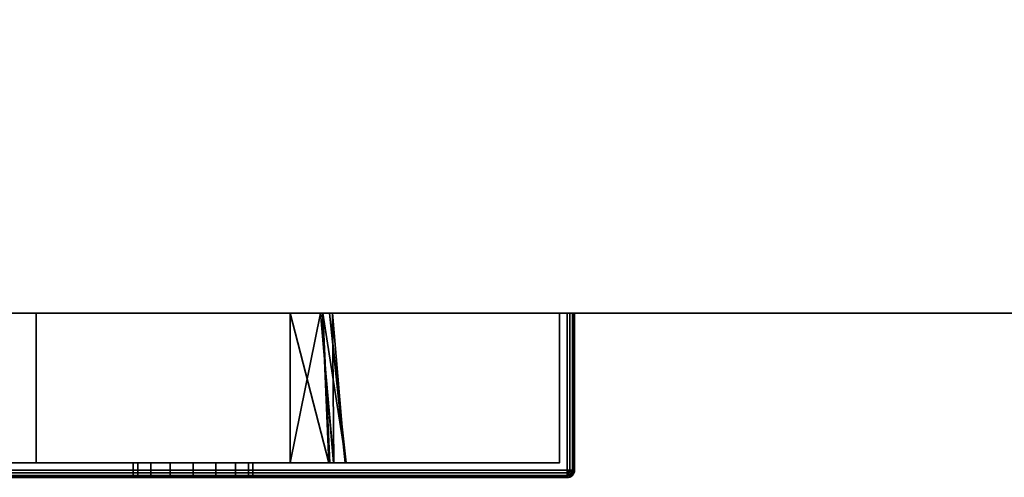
# Model space of a CAD drawing. Header units: millimetres. Extents: x -309 to 8059, y -96 to 57.
# Tile 88 of 99: x 6984 to 7050, y -50 to -20. Entities that reach past the tile are written whole.
import ezdxf

# ---------------------------------------------------------------- set-up
doc = ezdxf.new("R2010")
doc.units = ezdxf.units.MM
doc.layers.add('151', color=7, linetype='Continuous', true_color=0xffffff)

# ---------------------------------------------------------------- blocks, each defined once
blk = doc.blocks.new('UG_SURFACE_020')
at = {"layer": '151', "color": 252, "linetype": 'Continuous', "lineweight": 35}
for points in [[(8059, -39.3, 2017), (8059, 0, 2017), (6941, 0, 2017), (6941, -39.3, 2017)], [(6941, -39.3), (6941, 0), (8059, 0), (8059, -39.3)], [(8059, -39.3), (8059, -39.3, 2017), (6941, -39.3, 2017), (6941, -39.3)]]:
    blk.add_3dface(points, dxfattribs=at)
blk = doc.blocks.new('UG_SURFACE_029')
at = {"layer": '151', "color": 251, "linetype": 'Continuous', "lineweight": 35}
for points in [[(6970.538, -39.3, 999.809), (6970.538, -49.8, 999.809), (6970.5, -49.8, 1000), (6970.5, -39.3, 1000)], [(6970.5, -49.8, 1050), (6970.5, -39.3, 1050), (6970.5, -39.3, 1000), (6970.5, -49.8, 1000)], [(6970.5, -39.3, 1050), (6970.5, -49.8, 1050), (6970.538, -49.8, 1050.191), (6970.538, -39.3, 1050.191)], [(6971.5, -39.3, 1049.5), (6971.5, -39.3, 1000.5), (6970.5, -39.3, 1000), (6970.5, -39.3, 1050)], [(6971.5, -39.3, 1000.5), (6970.646, -39.3, 999.646), (6970.538, -39.3, 999.809), (6970.5, -39.3, 1000)], [(6970.5, -39.3, 1050), (6970.538, -39.3, 1050.191), (6970.646, -39.3, 1050.354), (6971.5, -39.3, 1049.5)], [(6970.646, -39.3, 999.646), (6970.646, -49.8, 999.646), (6970.538, -49.8, 999.809), (6970.538, -39.3, 999.809)], [(6970.538, -39.3, 1050.191), (6970.538, -49.8, 1050.191), (6970.646, -49.8, 1050.354), (6970.646, -39.3, 1050.354)], [(6970.809, -39.3, 999.538), (6970.809, -49.8, 999.538), (6970.646, -49.8, 999.646), (6970.646, -39.3, 999.646)], [(6970.646, -39.3, 1050.354), (6970.646, -49.8, 1050.354), (6970.809, -49.8, 1050.462), (6970.809, -39.3, 1050.462)], [(6971, -39.3, 999.5), (6970.809, -39.3, 999.538), (6970.646, -39.3, 999.646), (6971.5, -39.3, 1000.5)], [(6971.5, -39.3, 1049.5), (6970.646, -39.3, 1050.354), (6970.809, -39.3, 1050.462), (6971, -39.3, 1050.5)], [(6971, -39.3, 999.5), (6971, -49.8, 999.5), (6970.809, -49.8, 999.538), (6970.809, -39.3, 999.538)], [(6970.809, -39.3, 1050.462), (6970.809, -49.8, 1050.462), (6971, -49.8, 1050.5), (6971, -39.3, 1050.5)], [(7021, -39.3, 999.5), (7021, -49.8, 999.5), (6971, -49.8, 999.5), (6971, -39.3, 999.5)], [(7021, -49.8, 1050.5), (7021, -39.3, 1050.5), (6971, -39.3, 1050.5), (6971, -49.8, 1050.5)], [(6971.5, -39.3, 1000.5), (7020.5, -39.3, 1000.5), (7021, -39.3, 999.5), (6971, -39.3, 999.5)], [(7020.5, -39.3, 1049.5), (6971.5, -39.3, 1049.5), (6971, -39.3, 1050.5), (7021, -39.3, 1050.5)], [(6971.5, -39.3, 1049.5), (6971.5, -49.3, 1049.5), (6971.5, -49.3, 1000.5), (6971.5, -39.3, 1000.5)], [(7020.5, -39.3, 1049.5), (7020.5, -49.3, 1049.5), (6971.5, -49.3, 1049.5), (6971.5, -39.3, 1049.5)], [(6971.5, -39.3, 1000.5), (6971.5, -49.3, 1000.5), (7020.5, -49.3, 1000.5), (7020.5, -39.3, 1000.5)], [(7020.5, -39.3, 1000.5), (7020.5, -39.3, 1049.5), (7021.5, -39.3, 1050), (7021.5, -39.3, 1000)], [(7020.5, -39.3, 1049.5), (7021.354, -39.3, 1050.354), (7021.462, -39.3, 1050.191), (7021.5, -39.3, 1050)], [(7020.5, -39.3, 1000.5), (7021.354, -39.3, 999.646), (7021.191, -39.3, 999.538), (7021, -39.3, 999.5)], [(7021, -39.3, 1050.5), (7021.191, -39.3, 1050.462), (7021.354, -39.3, 1050.354), (7020.5, -39.3, 1049.5)], [(7021.5, -39.3, 1000), (7021.462, -39.3, 999.809), (7021.354, -39.3, 999.646), (7020.5, -39.3, 1000.5)], [(7020.5, -39.3, 1000.5), (7020.5, -49.3, 1000.5), (7020.5, -49.3, 1049.5), (7020.5, -39.3, 1049.5)], [(7021.191, -39.3, 999.538), (7021.191, -49.8, 999.538), (7021, -49.8, 999.5), (7021, -39.3, 999.5)], [(7021, -39.3, 1050.5), (7021, -49.8, 1050.5), (7021.191, -49.8, 1050.462), (7021.191, -39.3, 1050.462)], [(7021.354, -39.3, 999.646), (7021.354, -49.8, 999.646), (7021.191, -49.8, 999.538), (7021.191, -39.3, 999.538)], [(7021.191, -39.3, 1050.462), (7021.191, -49.8, 1050.462), (7021.354, -49.8, 1050.354), (7021.354, -39.3, 1050.354)], [(7021.462, -39.3, 999.809), (7021.462, -49.8, 999.809), (7021.354, -49.8, 999.646), (7021.354, -39.3, 999.646)], [(7021.354, -39.3, 1050.354), (7021.354, -49.8, 1050.354), (7021.462, -49.8, 1050.191), (7021.462, -39.3, 1050.191)], [(7021.5, -39.3, 1000), (7021.5, -49.8, 1000), (7021.462, -49.8, 999.809), (7021.462, -39.3, 999.809)], [(7021.462, -39.3, 1050.191), (7021.462, -49.8, 1050.191), (7021.5, -49.8, 1050), (7021.5, -39.3, 1050)], [(7021.5, -39.3, 1050), (7021.5, -49.8, 1050), (7021.5, -49.8, 1000), (7021.5, -39.3, 1000)], [(6971.5, -49.3, 1000.5), (6994.469, -49.3, 1014.305), (6996, -49.3, 1014)], [(6971.5, -49.3, 1000.5), (6971.5, -49.3, 1049.5), (6992, -49.3, 1032), (6992, -49.3, 1018)], [(6996, -49.3, 1014), (6997.531, -49.3, 1014.305), (7020.5, -49.3, 1000.5), (6971.5, -49.3, 1000.5)], [(6971.5, -49.3, 1049.5), (6992.304, -49.3, 1033.531), (6992, -49.3, 1032)], [(6971.5, -49.3, 1000.5), (6993.172, -49.3, 1015.172), (6994.469, -49.3, 1014.305)], [(6992, -49.3, 1018), (6992.304, -49.3, 1016.469), (6971.5, -49.3, 1000.5)], [(6971.5, -49.3, 1049.5), (6993.172, -49.3, 1034.828), (6992.304, -49.3, 1033.531)], [(6992.304, -49.3, 1016.469), (6993.172, -49.3, 1015.172), (6971.5, -49.3, 1000.5)], [(6971.5, -49.3, 1049.5), (7020.5, -49.3, 1049.5), (6996, -49.3, 1036), (6994.469, -49.3, 1035.696)], [(6994.469, -49.3, 1035.696), (6993.172, -49.3, 1034.828), (6971.5, -49.3, 1049.5)], [(6992, -49.3, 1018), (6992, -50.3, 1018), (6992.304, -50.3, 1016.469), (6992.304, -49.3, 1016.469)], [(6992.304, -49.3, 1033.531), (6992.304, -50.3, 1033.531), (6992, -50.3, 1032), (6992, -49.3, 1032)], [(6992, -49.3, 1032), (6992, -50.3, 1032), (6992, -50.3, 1018), (6992, -49.3, 1018)], [(6992.304, -49.3, 1016.469), (6992.304, -50.3, 1016.469), (6993.172, -50.3, 1015.172), (6993.172, -49.3, 1015.172)], [(6993.172, -49.3, 1034.828), (6993.172, -50.3, 1034.828), (6992.304, -50.3, 1033.531), (6992.304, -49.3, 1033.531)], [(6993.172, -49.3, 1015.172), (6993.172, -50.3, 1015.172), (6994.469, -50.3, 1014.305), (6994.469, -49.3, 1014.305)], [(6994.469, -49.3, 1035.696), (6994.469, -50.3, 1035.696), (6993.172, -50.3, 1034.828), (6993.172, -49.3, 1034.828)], [(6994.469, -49.3, 1014.305), (6994.469, -50.3, 1014.305), (6996, -50.3, 1014), (6996, -49.3, 1014)], [(6996, -49.3, 1036), (6996, -50.3, 1036), (6994.469, -50.3, 1035.696), (6994.469, -49.3, 1035.696)], [(6997.531, -49.3, 1035.696), (6996, -49.3, 1036), (7020.5, -49.3, 1049.5)], [(6996, -49.3, 1014), (6996, -50.3, 1014), (6997.531, -50.3, 1014.305), (6997.531, -49.3, 1014.305)], [(6997.531, -49.3, 1035.696), (6997.531, -50.3, 1035.696), (6996, -50.3, 1036), (6996, -49.3, 1036)], [(7020.5, -49.3, 1049.5), (6998.828, -49.3, 1034.828), (6997.531, -49.3, 1035.696)], [(6997.531, -49.3, 1014.305), (6998.828, -49.3, 1015.172), (7020.5, -49.3, 1000.5)], [(6997.531, -49.3, 1014.305), (6997.531, -50.3, 1014.305), (6998.828, -50.3, 1015.172), (6998.828, -49.3, 1015.172)], [(6998.828, -49.3, 1034.828), (6998.828, -50.3, 1034.828), (6997.531, -50.3, 1035.696), (6997.531, -49.3, 1035.696)], [(7020.5, -49.3, 1000.5), (6998.828, -49.3, 1015.172), (6999.695, -49.3, 1016.469)], [(6999.695, -49.3, 1033.531), (6998.828, -49.3, 1034.828), (7020.5, -49.3, 1049.5)], [(6998.828, -49.3, 1015.172), (6998.828, -50.3, 1015.172), (6999.695, -50.3, 1016.469), (6999.695, -49.3, 1016.469)], [(6999.695, -49.3, 1033.531), (6999.695, -50.3, 1033.531), (6998.828, -50.3, 1034.828), (6998.828, -49.3, 1034.828)], [(7020.5, -49.3, 1000.5), (6999.695, -49.3, 1016.469), (7000, -49.3, 1018)], [(7000, -49.3, 1032), (6999.695, -49.3, 1033.531), (7020.5, -49.3, 1049.5)], [(6999.695, -49.3, 1016.469), (6999.695, -50.3, 1016.469), (7000, -50.3, 1018), (7000, -49.3, 1018)], [(7000, -49.3, 1032), (7000, -50.3, 1032), (6999.695, -50.3, 1033.531), (6999.695, -49.3, 1033.531)], [(7020.5, -49.3, 1049.5), (7020.5, -49.3, 1000.5), (7000, -49.3, 1018), (7000, -49.3, 1032)], [(7000, -49.3, 1018), (7000, -50.3, 1018), (7000, -50.3, 1032), (7000, -49.3, 1032)], [(6970.538, -49.991, 1000), (6970.5, -49.8, 1000), (6970.538, -49.8, 999.809), (6970.573, -49.977, 999.809)], [(6970.538, -49.991, 1000), (6970.538, -49.991, 1050), (6970.5, -49.8, 1050), (6970.5, -49.8, 1000)], [(6970.573, -49.977, 1050.191), (6970.538, -49.8, 1050.191), (6970.5, -49.8, 1050), (6970.538, -49.991, 1050)], [(6970.573, -49.977, 999.809), (6970.538, -49.8, 999.809), (6970.646, -49.8, 999.646), (6970.674, -49.935, 999.646)], [(6970.674, -49.935, 1050.354), (6970.646, -49.8, 1050.354), (6970.538, -49.8, 1050.191), (6970.573, -49.977, 1050.191)], [(6970.646, -50.154, 1000), (6970.538, -49.991, 1000), (6970.573, -49.977, 999.809), (6970.674, -50.127, 999.809)], [(6970.674, -50.127, 1050.191), (6970.573, -49.977, 1050.191), (6970.538, -49.991, 1050), (6970.646, -50.154, 1050)], [(6970.646, -50.154, 1000), (6970.646, -50.154, 1050), (6970.538, -49.991, 1050), (6970.538, -49.991, 1000)], [(6970.674, -50.127, 999.809), (6970.573, -49.977, 999.809), (6970.674, -49.935, 999.646), (6970.75, -50.05, 999.646)], [(6970.75, -50.05, 1050.354), (6970.674, -49.935, 1050.354), (6970.573, -49.977, 1050.191), (6970.674, -50.127, 1050.191)], [(6970.674, -49.935, 999.646), (6970.646, -49.8, 999.646), (6970.809, -49.8, 999.538), (6970.823, -49.873, 999.538)], [(6970.823, -49.873, 1050.462), (6970.809, -49.8, 1050.462), (6970.646, -49.8, 1050.354), (6970.674, -49.935, 1050.354)], [(6970.75, -50.05, 999.646), (6970.674, -49.935, 999.646), (6970.823, -49.873, 999.538), (6970.865, -49.935, 999.538)], [(6970.865, -49.935, 1050.462), (6970.823, -49.873, 1050.462), (6970.674, -49.935, 1050.354), (6970.75, -50.05, 1050.354)], [(6970.865, -50.127, 999.646), (6970.75, -50.05, 999.646), (6970.865, -49.935, 999.538), (6970.927, -49.977, 999.538)], [(6970.927, -49.977, 1050.462), (6970.865, -49.935, 1050.462), (6970.75, -50.05, 1050.354), (6970.865, -50.127, 1050.354)], [(6970.823, -49.873, 999.538), (6970.809, -49.8, 999.538), (6971, -49.8, 999.5)], [(6971, -49.8, 1050.5), (6970.809, -49.8, 1050.462), (6970.823, -49.873, 1050.462)], [(6970.865, -49.935, 999.538), (6970.823, -49.873, 999.538), (6971, -49.8, 999.5)], [(6971, -49.8, 1050.5), (6970.823, -49.873, 1050.462), (6970.865, -49.935, 1050.462)], [(6970.927, -49.977, 999.538), (6970.865, -49.935, 999.538), (6971, -49.8, 999.5)], [(6971, -49.8, 1050.5), (6970.865, -49.935, 1050.462), (6970.927, -49.977, 1050.462)], [(6971, -50.154, 999.646), (6970.865, -50.127, 999.646), (6970.927, -49.977, 999.538), (6971, -49.991, 999.538)], [(6971, -49.991, 1050.462), (6970.927, -49.977, 1050.462), (6970.865, -50.127, 1050.354), (6971, -50.154, 1050.354)], [(6971, -49.991, 999.538), (6970.927, -49.977, 999.538), (6971, -49.8, 999.5)], [(6971, -49.8, 1050.5), (6970.927, -49.977, 1050.462), (6971, -49.991, 1050.462)], [(7021, -49.991, 999.538), (6971, -49.991, 999.538), (6971, -49.8, 999.5), (7021, -49.8, 999.5)], [(6971, -49.991, 1050.462), (7021, -49.991, 1050.462), (7021, -49.8, 1050.5), (6971, -49.8, 1050.5)], [(7021, -50.154, 999.646), (6971, -50.154, 999.646), (6971, -49.991, 999.538), (7021, -49.991, 999.538)], [(6971, -50.154, 1050.354), (7021, -50.154, 1050.354), (7021, -49.991, 1050.462), (6971, -49.991, 1050.462)], [(7021.191, -49.8, 999.538), (7021.177, -49.873, 999.538), (7021, -49.8, 999.5)], [(7021.177, -49.873, 999.538), (7021.135, -49.935, 999.538), (7021, -49.8, 999.5)], [(7021.135, -49.935, 999.538), (7021.073, -49.977, 999.538), (7021, -49.8, 999.5)], [(7021.073, -49.977, 999.538), (7021, -49.991, 999.538), (7021, -49.8, 999.5)], [(7021, -49.8, 1050.5), (7021.177, -49.873, 1050.462), (7021.191, -49.8, 1050.462)], [(7021, -49.8, 1050.5), (7021.135, -49.935, 1050.462), (7021.177, -49.873, 1050.462)], [(7021, -49.8, 1050.5), (7021.073, -49.977, 1050.462), (7021.135, -49.935, 1050.462)], [(7021, -49.8, 1050.5), (7021, -49.991, 1050.462), (7021.073, -49.977, 1050.462)], [(7021.135, -50.127, 999.646), (7021, -50.154, 999.646), (7021, -49.991, 999.538), (7021.073, -49.977, 999.538)], [(7021.073, -49.977, 1050.462), (7021, -49.991, 1050.462), (7021, -50.154, 1050.354), (7021.135, -50.127, 1050.354)], [(7021.25, -50.05, 999.646), (7021.135, -50.127, 999.646), (7021.073, -49.977, 999.538), (7021.135, -49.935, 999.538)], [(7021.135, -49.935, 1050.462), (7021.073, -49.977, 1050.462), (7021.135, -50.127, 1050.354), (7021.25, -50.05, 1050.354)], [(7021.327, -49.935, 999.646), (7021.25, -50.05, 999.646), (7021.135, -49.935, 999.538), (7021.177, -49.873, 999.538)], [(7021.177, -49.873, 1050.462), (7021.135, -49.935, 1050.462), (7021.25, -50.05, 1050.354), (7021.327, -49.935, 1050.354)], [(7021.354, -49.8, 999.646), (7021.327, -49.935, 999.646), (7021.177, -49.873, 999.538), (7021.191, -49.8, 999.538)], [(7021.191, -49.8, 1050.462), (7021.177, -49.873, 1050.462), (7021.327, -49.935, 1050.354), (7021.354, -49.8, 1050.354)], [(7021.427, -49.977, 999.809), (7021.327, -50.127, 999.809), (7021.25, -50.05, 999.646), (7021.327, -49.935, 999.646)], [(7021.327, -49.935, 1050.354), (7021.25, -50.05, 1050.354), (7021.327, -50.127, 1050.191), (7021.427, -49.977, 1050.191)], [(7021.462, -49.8, 999.809), (7021.427, -49.977, 999.809), (7021.327, -49.935, 999.646), (7021.354, -49.8, 999.646)], [(7021.354, -49.8, 1050.354), (7021.327, -49.935, 1050.354), (7021.427, -49.977, 1050.191), (7021.462, -49.8, 1050.191)], [(7021.462, -49.991, 1000), (7021.354, -50.154, 1000), (7021.327, -50.127, 999.809), (7021.427, -49.977, 999.809)], [(7021.427, -49.977, 1050.191), (7021.327, -50.127, 1050.191), (7021.354, -50.154, 1050), (7021.462, -49.991, 1050)], [(7021.354, -50.154, 1050), (7021.354, -50.154, 1000), (7021.462, -49.991, 1000), (7021.462, -49.991, 1050)], [(7021.5, -49.8, 1000), (7021.462, -49.991, 1000), (7021.427, -49.977, 999.809), (7021.462, -49.8, 999.809)], [(7021.462, -49.8, 1050.191), (7021.427, -49.977, 1050.191), (7021.462, -49.991, 1050), (7021.5, -49.8, 1050)], [(7021.462, -49.991, 1050), (7021.462, -49.991, 1000), (7021.5, -49.8, 1000), (7021.5, -49.8, 1050)], [(6970.809, -50.262, 1000), (6970.646, -50.154, 1000), (6970.674, -50.127, 999.809), (6970.823, -50.227, 999.809)], [(6970.823, -50.227, 1050.191), (6970.674, -50.127, 1050.191), (6970.646, -50.154, 1050), (6970.809, -50.262, 1050)], [(6970.809, -50.262, 1000), (6970.809, -50.262, 1050), (6970.646, -50.154, 1050), (6970.646, -50.154, 1000)], [(6970.823, -50.227, 999.809), (6970.674, -50.127, 999.809), (6970.75, -50.05, 999.646), (6970.865, -50.127, 999.646)], [(6970.865, -50.127, 1050.354), (6970.75, -50.05, 1050.354), (6970.674, -50.127, 1050.191), (6970.823, -50.227, 1050.191)], [(6971, -50.3, 1000), (6970.809, -50.262, 1000), (6970.823, -50.227, 999.809), (6971, -50.262, 999.809)], [(6971, -50.262, 1050.191), (6970.823, -50.227, 1050.191), (6970.809, -50.262, 1050), (6971, -50.3, 1050)], [(6971, -50.3, 1000), (6971, -50.3, 1050), (6970.809, -50.262, 1050), (6970.809, -50.262, 1000)], [(6971, -50.262, 999.809), (6970.823, -50.227, 999.809), (6970.865, -50.127, 999.646), (6971, -50.154, 999.646)], [(6971, -50.154, 1050.354), (6970.865, -50.127, 1050.354), (6970.823, -50.227, 1050.191), (6971, -50.262, 1050.191)], [(7021, -50.262, 999.809), (6971, -50.262, 999.809), (6971, -50.154, 999.646), (7021, -50.154, 999.646)], [(6971, -50.262, 1050.191), (7021, -50.262, 1050.191), (7021, -50.154, 1050.354), (6971, -50.154, 1050.354)], [(7021, -50.3, 1000), (6971, -50.3, 1000), (6971, -50.262, 999.809), (7021, -50.262, 999.809)], [(6971, -50.3, 1050), (7021, -50.3, 1050), (7021, -50.262, 1050.191), (6971, -50.262, 1050.191)], [(6971, -50.3, 1050), (6994.469, -50.3, 1035.696), (6996, -50.3, 1036)], [(6971, -50.3, 1050), (6971, -50.3, 1000), (6992, -50.3, 1018), (6992, -50.3, 1032)], [(6996, -50.3, 1036), (6997.531, -50.3, 1035.696), (7021, -50.3, 1050), (6971, -50.3, 1050)], [(6971, -50.3, 1000), (6992.304, -50.3, 1016.469), (6992, -50.3, 1018)], [(6971, -50.3, 1050), (6993.172, -50.3, 1034.828), (6994.469, -50.3, 1035.696)], [(6992, -50.3, 1032), (6992.304, -50.3, 1033.531), (6971, -50.3, 1050)], [(6971, -50.3, 1000), (6993.172, -50.3, 1015.172), (6992.304, -50.3, 1016.469)], [(6992.304, -50.3, 1033.531), (6993.172, -50.3, 1034.828), (6971, -50.3, 1050)], [(6971, -50.3, 1000), (7021, -50.3, 1000), (6996, -50.3, 1014), (6994.469, -50.3, 1014.305)], [(6994.469, -50.3, 1014.305), (6993.172, -50.3, 1015.172), (6971, -50.3, 1000)], [(6997.531, -50.3, 1014.305), (6996, -50.3, 1014), (7021, -50.3, 1000)], [(7021, -50.3, 1000), (6998.828, -50.3, 1015.172), (6997.531, -50.3, 1014.305)], [(6997.531, -50.3, 1035.696), (6998.828, -50.3, 1034.828), (7021, -50.3, 1050)], [(7021, -50.3, 1050), (6998.828, -50.3, 1034.828), (6999.695, -50.3, 1033.531)], [(6999.695, -50.3, 1016.469), (6998.828, -50.3, 1015.172), (7021, -50.3, 1000)], [(7021, -50.3, 1050), (6999.695, -50.3, 1033.531), (7000, -50.3, 1032)], [(7000, -50.3, 1018), (6999.695, -50.3, 1016.469), (7021, -50.3, 1000)], [(7000, -50.3, 1032), (7000, -50.3, 1018), (7021, -50.3, 1000), (7021, -50.3, 1050)], [(7021.177, -50.227, 999.809), (7021, -50.262, 999.809), (7021, -50.154, 999.646), (7021.135, -50.127, 999.646)], [(7021.135, -50.127, 1050.354), (7021, -50.154, 1050.354), (7021, -50.262, 1050.191), (7021.177, -50.227, 1050.191)], [(7021.191, -50.262, 1000), (7021, -50.3, 1000), (7021, -50.262, 999.809), (7021.177, -50.227, 999.809)], [(7021.177, -50.227, 1050.191), (7021, -50.262, 1050.191), (7021, -50.3, 1050), (7021.191, -50.262, 1050)], [(7021, -50.3, 1050), (7021, -50.3, 1000), (7021.191, -50.262, 1000), (7021.191, -50.262, 1050)], [(7021.327, -50.127, 999.809), (7021.177, -50.227, 999.809), (7021.135, -50.127, 999.646), (7021.25, -50.05, 999.646)], [(7021.25, -50.05, 1050.354), (7021.135, -50.127, 1050.354), (7021.177, -50.227, 1050.191), (7021.327, -50.127, 1050.191)], [(7021.354, -50.154, 1000), (7021.191, -50.262, 1000), (7021.177, -50.227, 999.809), (7021.327, -50.127, 999.809)], [(7021.327, -50.127, 1050.191), (7021.177, -50.227, 1050.191), (7021.191, -50.262, 1050), (7021.354, -50.154, 1050)], [(7021.191, -50.262, 1050), (7021.191, -50.262, 1000), (7021.354, -50.154, 1000), (7021.354, -50.154, 1050)]]:
    blk.add_3dface(points, dxfattribs=at)
blk = doc.blocks.new('UG_SURFACE_030')
at = {"layer": '151', "color": 251, "linetype": 'Continuous', "lineweight": 35}
for points in [[(6971, -39.3, 1129.5), (6971, -49.8, 1129.5), (7021, -49.8, 1129.5), (7021, -39.3, 1129.5)], [(7021, -39.3, 1078.5), (7021, -49.8, 1078.5), (6971, -49.8, 1078.5), (6971, -39.3, 1078.5)], [(6971.5, -39.3, 1079.5), (7020.5, -39.3, 1079.5), (7021, -39.3, 1078.5), (6971, -39.3, 1078.5)], [(7020.5, -39.3, 1128.5), (6971.5, -39.3, 1128.5), (6971, -39.3, 1129.5), (7021, -39.3, 1129.5)], [(7020.5, -39.3, 1128.5), (7020.5, -49.3, 1128.5), (6971.5, -49.3, 1128.5), (6971.5, -39.3, 1128.5)], [(6971.5, -39.3, 1079.5), (6971.5, -49.3, 1079.5), (7020.5, -49.3, 1079.5), (7020.5, -39.3, 1079.5)], [(6985.5, -49.3, 1115), (7002.5, -49.3, 1115), (7002.5, -39.3, 1115), (6985.5, -39.3, 1115)], [(6985.5, -39.3, 1093), (6985.5, -39.3, 1115), (7005.12, -39.3, 1104.029), (7004.663, -39.3, 1098.1)], [(6985.5, -39.3, 1115), (7002.5, -39.3, 1115), (7004.513, -39.3, 1109.114)], [(7004.513, -39.3, 1109.114), (7005.329, -39.3, 1106.728), (7005.12, -39.3, 1104.029), (6985.5, -39.3, 1115)], [(7004.663, -39.3, 1098.1), (7004.656, -39.3, 1098.013), (7002.5, -39.3, 1093), (6985.5, -39.3, 1093)], [(6985.5, -49.3, 1093), (6985.5, -49.3, 1115), (6985.5, -39.3, 1115), (6985.5, -39.3, 1093)], [(7002.5, -49.3, 1093), (6985.5, -49.3, 1093), (6985.5, -39.3, 1093), (7002.5, -39.3, 1093)], [(7004.513, -39.3, 1109.114), (7002.5, -39.3, 1115), (7002.5, -49.3, 1115)], [(7002.5, -49.3, 1115), (7005.382, -49.3, 1109.506), (7004.513, -39.3, 1109.114)], [(7002.5, -39.3, 1093), (7004.656, -39.3, 1098.013), (7005.066, -49.3, 1097.592)], [(7005.066, -49.3, 1097.592), (7002.5, -49.3, 1093), (7002.5, -39.3, 1093)], [(7005.329, -39.3, 1106.728), (7004.513, -39.3, 1109.114), (7005.401, -49.3, 1109.376)], [(7005.382, -49.3, 1109.506), (7005.401, -49.3, 1109.376), (7004.513, -39.3, 1109.114)], [(7004.656, -39.3, 1098.013), (7005.138, -49.3, 1097.957), (7005.066, -49.3, 1097.592)], [(7004.656, -39.3, 1098.013), (7004.663, -39.3, 1098.1), (7005.138, -49.3, 1097.957)], [(7004.663, -39.3, 1098.1), (7005.12, -39.3, 1104.029), (7006.235, -49.3, 1103.545)], [(7006.235, -49.3, 1103.545), (7005.138, -49.3, 1097.957), (7004.663, -39.3, 1098.1)], [(7006.171, -49.3, 1103.99), (7005.12, -39.3, 1104.029), (7005.329, -39.3, 1106.728)], [(7005.12, -39.3, 1104.029), (7006.171, -49.3, 1103.99), (7006.235, -49.3, 1103.545)], [(7005.329, -39.3, 1106.728), (7005.401, -49.3, 1109.376), (7006.171, -49.3, 1103.99)], [(7020.5, -39.3, 1079.5), (7020.5, -39.3, 1128.5), (7021.5, -39.3, 1129), (7021.5, -39.3, 1079)], [(7020.5, -39.3, 1128.5), (7021.354, -39.3, 1129.354), (7021.462, -39.3, 1129.191), (7021.5, -39.3, 1129)], [(7020.5, -39.3, 1079.5), (7021.354, -39.3, 1078.646), (7021.191, -39.3, 1078.538), (7021, -39.3, 1078.5)], [(7021, -39.3, 1129.5), (7021.191, -39.3, 1129.462), (7021.354, -39.3, 1129.354), (7020.5, -39.3, 1128.5)], [(7021.5, -39.3, 1079), (7021.462, -39.3, 1078.809), (7021.354, -39.3, 1078.646), (7020.5, -39.3, 1079.5)], [(7020.5, -39.3, 1079.5), (7020.5, -49.3, 1079.5), (7020.5, -49.3, 1128.5), (7020.5, -39.3, 1128.5)], [(7021, -39.3, 1129.5), (7021, -49.8, 1129.5), (7021.191, -49.8, 1129.462), (7021.191, -39.3, 1129.462)], [(7021.191, -39.3, 1078.538), (7021.191, -49.8, 1078.538), (7021, -49.8, 1078.5), (7021, -39.3, 1078.5)], [(7021.191, -39.3, 1129.462), (7021.191, -49.8, 1129.462), (7021.354, -49.8, 1129.354), (7021.354, -39.3, 1129.354)], [(7021.354, -39.3, 1078.646), (7021.354, -49.8, 1078.646), (7021.191, -49.8, 1078.538), (7021.191, -39.3, 1078.538)], [(7021.354, -39.3, 1129.354), (7021.354, -49.8, 1129.354), (7021.462, -49.8, 1129.191), (7021.462, -39.3, 1129.191)], [(7021.462, -39.3, 1078.809), (7021.462, -49.8, 1078.809), (7021.354, -49.8, 1078.646), (7021.354, -39.3, 1078.646)], [(7021.462, -39.3, 1129.191), (7021.462, -49.8, 1129.191), (7021.5, -49.8, 1129), (7021.5, -39.3, 1129)], [(7021.5, -39.3, 1079), (7021.5, -49.8, 1079), (7021.462, -49.8, 1078.809), (7021.462, -39.3, 1078.809)], [(7021.5, -49.8, 1079), (7021.5, -39.3, 1079), (7021.5, -39.3, 1129), (7021.5, -49.8, 1129)], [(7020.5, -49.3, 1079.5), (6971.5, -49.3, 1079.5), (6985.5, -49.3, 1093), (7002.5, -49.3, 1093)], [(6971.5, -49.3, 1079.5), (6971.5, -49.3, 1128.5), (6985.5, -49.3, 1115), (6985.5, -49.3, 1093)], [(6971.5, -49.3, 1128.5), (7020.5, -49.3, 1128.5), (7002.5, -49.3, 1115), (6985.5, -49.3, 1115)], [(7020.5, -49.3, 1079.5), (7002.5, -49.3, 1093), (7005.066, -49.3, 1097.592)], [(7005.382, -49.3, 1109.506), (7002.5, -49.3, 1115), (7020.5, -49.3, 1128.5)], [(7020.5, -49.3, 1079.5), (7005.066, -49.3, 1097.592), (7005.138, -49.3, 1097.957)], [(7005.138, -49.3, 1097.957), (7006.235, -49.3, 1103.545), (7020.5, -49.3, 1079.5)], [(7005.401, -49.3, 1109.376), (7005.382, -49.3, 1109.506), (7020.5, -49.3, 1128.5)], [(7006.171, -49.3, 1103.99), (7005.401, -49.3, 1109.376), (7020.5, -49.3, 1128.5)], [(7020.5, -49.3, 1128.5), (7020.5, -49.3, 1079.5), (7006.235, -49.3, 1103.545), (7006.171, -49.3, 1103.99)], [(6971, -49.991, 1129.462), (7021, -49.991, 1129.462), (7021, -49.8, 1129.5), (6971, -49.8, 1129.5)], [(7021, -49.991, 1078.538), (6971, -49.991, 1078.538), (6971, -49.8, 1078.5), (7021, -49.8, 1078.5)], [(6971, -50.154, 1129.354), (7021, -50.154, 1129.354), (7021, -49.991, 1129.462), (6971, -49.991, 1129.462)], [(7021, -50.154, 1078.646), (6971, -50.154, 1078.646), (6971, -49.991, 1078.538), (7021, -49.991, 1078.538)], [(7021, -49.8, 1129.5), (7021.177, -49.873, 1129.462), (7021.191, -49.8, 1129.462)], [(7021, -49.8, 1129.5), (7021.135, -49.935, 1129.462), (7021.177, -49.873, 1129.462)], [(7021, -49.8, 1129.5), (7021.073, -49.977, 1129.462), (7021.135, -49.935, 1129.462)], [(7021, -49.8, 1129.5), (7021, -49.991, 1129.462), (7021.073, -49.977, 1129.462)], [(7021.191, -49.8, 1078.538), (7021.177, -49.873, 1078.538), (7021, -49.8, 1078.5)], [(7021.177, -49.873, 1078.538), (7021.135, -49.935, 1078.538), (7021, -49.8, 1078.5)], [(7021.135, -49.935, 1078.538), (7021.073, -49.977, 1078.538), (7021, -49.8, 1078.5)], [(7021.073, -49.977, 1078.538), (7021, -49.991, 1078.538), (7021, -49.8, 1078.5)], [(7021.073, -49.977, 1129.462), (7021, -49.991, 1129.462), (7021, -50.154, 1129.354), (7021.135, -50.127, 1129.354)], [(7021.135, -50.127, 1078.646), (7021, -50.154, 1078.646), (7021, -49.991, 1078.538), (7021.073, -49.977, 1078.538)], [(7021.135, -49.935, 1129.462), (7021.073, -49.977, 1129.462), (7021.135, -50.127, 1129.354), (7021.25, -50.05, 1129.354)], [(7021.25, -50.05, 1078.646), (7021.135, -50.127, 1078.646), (7021.073, -49.977, 1078.538), (7021.135, -49.935, 1078.538)], [(7021.177, -49.873, 1129.462), (7021.135, -49.935, 1129.462), (7021.25, -50.05, 1129.354), (7021.327, -49.935, 1129.354)], [(7021.327, -49.935, 1078.646), (7021.25, -50.05, 1078.646), (7021.135, -49.935, 1078.538), (7021.177, -49.873, 1078.538)], [(7021.191, -49.8, 1129.462), (7021.177, -49.873, 1129.462), (7021.327, -49.935, 1129.354), (7021.354, -49.8, 1129.354)], [(7021.354, -49.8, 1078.646), (7021.327, -49.935, 1078.646), (7021.177, -49.873, 1078.538), (7021.191, -49.8, 1078.538)], [(7021.327, -49.935, 1129.354), (7021.25, -50.05, 1129.354), (7021.327, -50.127, 1129.191), (7021.427, -49.977, 1129.191)], [(7021.427, -49.977, 1078.809), (7021.327, -50.127, 1078.809), (7021.25, -50.05, 1078.646), (7021.327, -49.935, 1078.646)], [(7021.354, -49.8, 1129.354), (7021.327, -49.935, 1129.354), (7021.427, -49.977, 1129.191), (7021.462, -49.8, 1129.191)], [(7021.462, -49.8, 1078.809), (7021.427, -49.977, 1078.809), (7021.327, -49.935, 1078.646), (7021.354, -49.8, 1078.646)], [(7021.427, -49.977, 1129.191), (7021.327, -50.127, 1129.191), (7021.354, -50.154, 1129), (7021.462, -49.991, 1129)], [(7021.462, -49.991, 1079), (7021.354, -50.154, 1079), (7021.327, -50.127, 1078.809), (7021.427, -49.977, 1078.809)], [(7021.354, -50.154, 1129), (7021.354, -50.154, 1079), (7021.462, -49.991, 1079), (7021.462, -49.991, 1129)], [(7021.462, -49.8, 1129.191), (7021.427, -49.977, 1129.191), (7021.462, -49.991, 1129), (7021.5, -49.8, 1129)], [(7021.5, -49.8, 1079), (7021.462, -49.991, 1079), (7021.427, -49.977, 1078.809), (7021.462, -49.8, 1078.809)], [(7021.462, -49.991, 1129), (7021.462, -49.991, 1079), (7021.5, -49.8, 1079), (7021.5, -49.8, 1129)], [(6971, -50.262, 1129.191), (7021, -50.262, 1129.191), (7021, -50.154, 1129.354), (6971, -50.154, 1129.354)], [(7021, -50.262, 1078.809), (6971, -50.262, 1078.809), (6971, -50.154, 1078.646), (7021, -50.154, 1078.646)], [(6971, -50.3, 1129), (7021, -50.3, 1129), (7021, -50.262, 1129.191), (6971, -50.262, 1129.191)], [(7021, -50.3, 1079), (6971, -50.3, 1079), (6971, -50.262, 1078.809), (7021, -50.262, 1078.809)], [(7021.135, -50.127, 1129.354), (7021, -50.154, 1129.354), (7021, -50.262, 1129.191), (7021.177, -50.227, 1129.191)], [(7021.177, -50.227, 1078.809), (7021, -50.262, 1078.809), (7021, -50.154, 1078.646), (7021.135, -50.127, 1078.646)], [(7021.177, -50.227, 1129.191), (7021, -50.262, 1129.191), (7021, -50.3, 1129), (7021.191, -50.262, 1129)], [(7021.191, -50.262, 1079), (7021, -50.3, 1079), (7021, -50.262, 1078.809), (7021.177, -50.227, 1078.809)], [(7021, -50.3, 1129), (7021, -50.3, 1079), (7021.191, -50.262, 1079), (7021.191, -50.262, 1129)], [(7021.25, -50.05, 1129.354), (7021.135, -50.127, 1129.354), (7021.177, -50.227, 1129.191), (7021.327, -50.127, 1129.191)], [(7021.327, -50.127, 1078.809), (7021.177, -50.227, 1078.809), (7021.135, -50.127, 1078.646), (7021.25, -50.05, 1078.646)], [(7021.327, -50.127, 1129.191), (7021.177, -50.227, 1129.191), (7021.191, -50.262, 1129), (7021.354, -50.154, 1129)], [(7021.354, -50.154, 1079), (7021.191, -50.262, 1079), (7021.177, -50.227, 1078.809), (7021.327, -50.127, 1078.809)], [(7021.191, -50.262, 1129), (7021.191, -50.262, 1079), (7021.354, -50.154, 1079), (7021.354, -50.154, 1129)]]:
    blk.add_3dface(points, dxfattribs=at)

msp = doc.modelspace()

# ---------------------------------------------------------------- linework, layer by layer
at = {"layer": '151', "color": 252, "linetype": 'Continuous', "lineweight": 35}
for p, q in [((6941, -39.3), (8059, -39.3)), ((6941, -39.3, 2017), (8059, -39.3, 2017))]:
    msp.add_line(p, q, dxfattribs=at)
at = {"layer": '151', "color": 251, "linetype": 'Continuous', "lineweight": 35}
for p, q in [((7021, -39.3, 1078.5), (6971, -39.3, 1078.5)), ((6971, -39.3, 1050.5), (7021, -39.3, 1050.5)), ((7021, -39.3, 999.5), (6971, -39.3, 999.5)), ((6971, -39.3, 1129.5), (7021, -39.3, 1129.5)), ((6971.5, -39.3, 1128.5), (7020.5, -39.3, 1128.5)), ((7020.5, -39.3, 1079.5), (6971.5, -39.3, 1079.5)), ((6971.5, -39.3, 1049.5), (7020.5, -39.3, 1049.5)), ((7020.5, -39.3, 1000.5), (6971.5, -39.3, 1000.5)), ((6985.5, -39.3, 1115), (7002.5, -39.3, 1115)), ((7002.5, -39.3, 1093), (6985.5, -39.3, 1093)), ((6985.5, -39.3, 1093), (6985.5, -39.3, 1115)), ((6985.5, -39.3, 1093), (6985.5, -49.3, 1093)), ((6985.5, -39.3, 1115), (6985.5, -49.3, 1115)), ((7002.5, -39.3, 1115), (7002.5, -49.3, 1115)), ((7020.5, -49.3, 1128.5), (7020.5, -39.3, 1128.5)), ((7020.5, -39.3, 1128.5), (7020.5, -39.3, 1079.5)), ((7020.5, -49.3, 1079.5), (7020.5, -39.3, 1079.5)), ((7020.5, -39.3, 1049.5), (7020.5, -39.3, 1000.5)), ((7020.5, -49.3, 1049.5), (7020.5, -39.3, 1049.5)), ((7020.5, -49.3, 1000.5), (7020.5, -39.3, 1000.5)), ((7021, -39.3, 1078.5), (7021, -49.8, 1078.5)), ((7021, -49.8, 1129.5), (7021, -39.3, 1129.5)), ((7021, -49.8, 1050.5), (7021, -39.3, 1050.5)), ((7021, -39.3, 999.5), (7021, -49.8, 999.5)), ((7021.5, -39.3, 1129), (7021.5, -39.3, 1079)), ((7021.5, -39.3, 1050), (7021.5, -39.3, 1000)), ((7021.5, -49.8, 1079), (7021.5, -39.3, 1079)), ((7021.5, -39.3, 1129), (7021.5, -49.8, 1129)), ((7021.5, -39.3, 1050), (7021.5, -49.8, 1050)), ((7021.5, -49.8, 1000), (7021.5, -39.3, 1000)), ((7020.5, -49.3, 1079.5), (6971.5, -49.3, 1079.5)), ((6971.5, -49.3, 1128.5), (7020.5, -49.3, 1128.5)), ((7020.5, -49.3, 1000.5), (6971.5, -49.3, 1000.5)), ((6971.5, -49.3, 1049.5), (7020.5, -49.3, 1049.5)), ((6985.5, -49.3, 1093), (6985.5, -49.3, 1115)), ((6985.5, -49.3, 1115), (7002.5, -49.3, 1115)), ((7002.5, -49.3, 1093), (6985.5, -49.3, 1093)), ((6992, -49.3, 1018), (6992, -49.3, 1032)), ((6992, -49.3, 1018), (6992, -50.3, 1018)), ((6992, -49.3, 1032), (6992, -50.3, 1032)), ((7000, -49.3, 1032), (7000, -50.3, 1032)), ((7000, -49.3, 1032), (7000, -49.3, 1018)), ((7000, -49.3, 1018), (7000, -50.3, 1018)), ((7020.5, -49.3, 1128.5), (7020.5, -49.3, 1079.5)), ((7020.5, -49.3, 1049.5), (7020.5, -49.3, 1000.5)), ((6971, -49.8, 1129.5), (7021, -49.8, 1129.5)), ((7021, -49.8, 1078.5), (6971, -49.8, 1078.5)), ((7021, -49.8, 999.5), (6971, -49.8, 999.5)), ((6971, -49.8, 1050.5), (7021, -49.8, 1050.5)), ((7021.5, -49.8, 1129), (7021.5, -49.8, 1079)), ((7021.5, -49.8, 1050), (7021.5, -49.8, 1000))]:
    msp.add_line(p, q, dxfattribs=at)
at = {"layer": '151', "color": 251, "linetype": 'Continuous', "lineweight": 35, "extrusion": (0, 1, 0)}
for centre, radius, start, end in [((-7021, 1129, -39.3), 0.5, 90, 180), ((-7021, 1079, -39.3), 0.5, 180, 270), ((-7021, 1000, -39.3), 0.5, 180, 270), ((-7021, 1050, -39.3), 0.5, 90, 180), ((-6996, 1032, -49.3), 4, 0, 180), ((-6996, 1018, -49.3), 4, 180, 0), ((-7021, 1079, -49.8), 0.5, 180, 270), ((-7021, 1050, -49.8), 0.5, 90, 180)]:
    msp.add_arc(centre, radius, start, end, dxfattribs=at)
at = {"layer": '151', "color": 251, "linetype": 'Continuous', "lineweight": 35, "extrusion": (0, 0, -1)}
for centre in [(-7021, -49.8, -1129), (-7021, -49.8, -1079)]:
    msp.add_arc(centre, 0.5, 180, 270, dxfattribs=at)
at = {"layer": '151', "color": 251, "linetype": 'Continuous', "lineweight": 35, "extrusion": (1, 0, 0)}
for centre, start, end in [((-49.8, 1079, 7021), 180, 270), ((-49.8, 1129, 7021), 90, 180), ((-49.8, 1000, 7021), 180, 270), ((-49.8, 1050, 7021), 90, 180)]:
    msp.add_arc(centre, 0.5, start, end, dxfattribs=at)
at = {"layer": '151', "color": 251, "linetype": 'Continuous', "lineweight": 35, "extrusion": (0, -1, 0)}
for centre, start, end in [((7021, 1129, 49.8), 0, 90), ((7021, 1000, 49.8), 270, 0)]:
    msp.add_arc(centre, 0.5, start, end, dxfattribs=at)
at = {"layer": '151', "color": 251, "linetype": 'Continuous', "lineweight": 35}
for centre in [(7021, -49.8, 1050), (7021, -49.8, 1000)]:
    msp.add_arc(centre, 0.5, 270, 0, dxfattribs=at)
for points, degree in [([(7002.5, -39.3, 1115), (7003.477, -39.3, 1113.343), (7004.979, -39.3, 1109.766), (7005.765, -39.3, 1104), (7004.979, -39.3, 1098.234), (7003.477, -39.3, 1094.657), (7002.5, -39.3, 1093)], 3), ([(7002.5, -39.3, 1093), (7002.5, -49.3, 1093)], 1), ([(7002.5, -49.3, 1115), (7003.09, -49.3, 1114.235), (7004.154, -49.3, 1112.597), (7005.343, -49.3, 1109.882), (7006.075, -49.3, 1106.987), (7006.323, -49.3, 1104), (7006.075, -49.3, 1101.013), (7005.343, -49.3, 1098.118), (7004.154, -49.3, 1095.403), (7003.09, -49.3, 1093.765), (7002.5, -49.3, 1093)], 3)]:
    msp.add_open_spline(points, degree=degree, dxfattribs=at)

# ---------------------------------------------------------------- block references
at = {"layer": '151', "color": 252, "linetype": 'Continuous', "lineweight": 35}
msp.add_blockref('UG_SURFACE_020', (0, 0), dxfattribs=at)
at = {"layer": '151', "color": 251, "linetype": 'Continuous', "lineweight": 35}
for name in ['UG_SURFACE_029', 'UG_SURFACE_030']:
    msp.add_blockref(name, (0, 0), dxfattribs=at)

doc.saveas('drawing.dxf')
